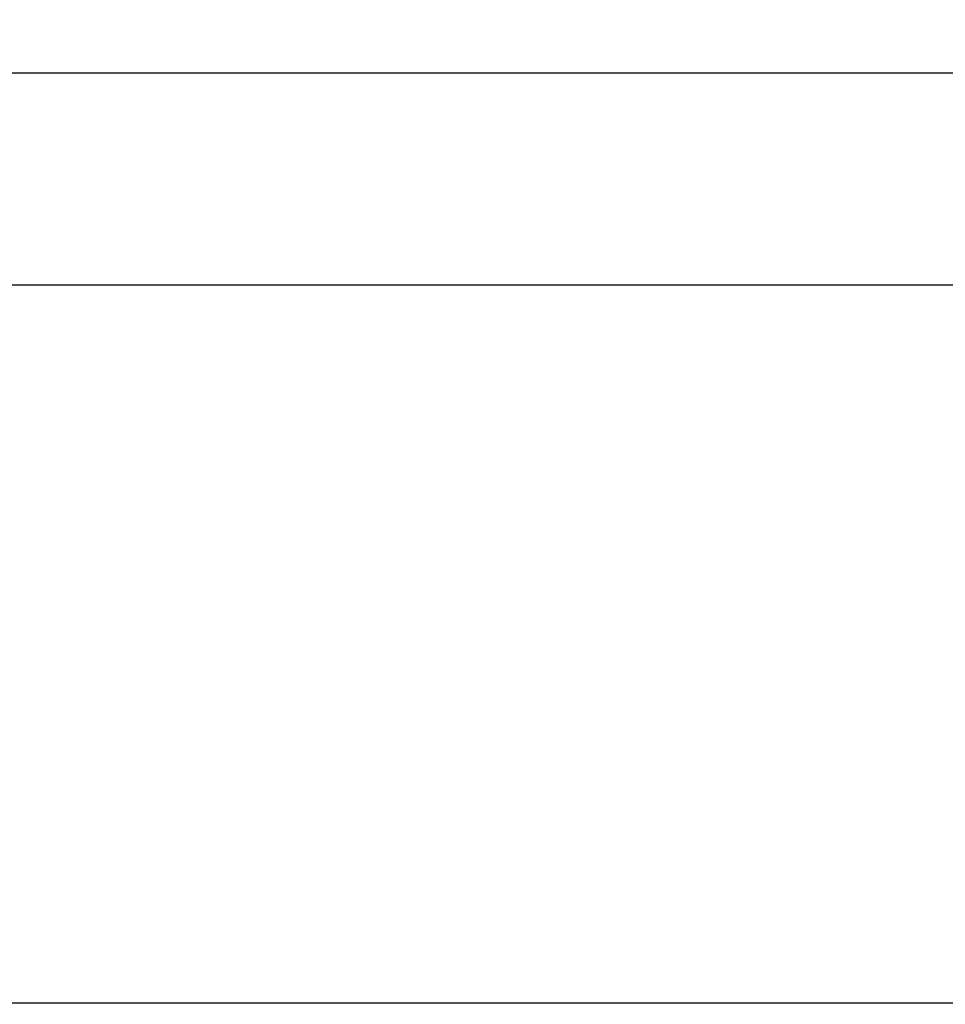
# Model space of a CAD drawing. Header units: millimetres. Extents: x 718 to 1157, y -195 to -52.
# Tile 155 of 156: x 1083 to 1111, y -82 to -52. Entities that reach past the tile are written whole.
import ezdxf

# ---------------------------------------------------------------- set-up
doc = ezdxf.new("R2010")
doc.units = ezdxf.units.MM
doc.header["$LTSCALE"] = 1.21
doc.header["$MEASUREMENT"] = 0
doc.header["$PDMODE"] = 3
doc.header["$PDSIZE"] = 0.3125
doc.layers.get('0').update_dxf_attribs({"linetype": 'CONTINUOUS'})
doc.layers.get('DEFPOINTS').update_dxf_attribs({"linetype": 'CONTINUOUS'})
doc.layers.add('Dim', color=3, linetype='CONTINUOUS', lineweight=25)
doc.styles.get("Standard").update_dxf_attribs({"font": 'txt', "width": 0.8})
doc.dimstyles.get("Standard").update_dxf_attribs({"dimtxt": 0.15625, "dimasz": 0.1875, "dimexe": 0.125, "dimexo": 0.0625, "dimgap": 0.09, "dimtad": 0, "dimtih": 1, "dimtoh": 1, "dimzin": 4, "dimdsep": 46, "dimtxsty": 'Standard', "dimblk": '_FILLED', "dimblk1": '_FILLED', "dimblk2": '_FILLED', "dimcen": 0.09, "dimazin": 1, "dimtp": 0.01, "dimtm": 0.01, "dimtfac": 1, "dimtofl": 0, "dimtmove": 0, "dimatfit": 3, "dimldrblk": '_FILLED', "dimfxl": 1, "dimtolj": 1, "dimtzin": 4, "dimarcsym": 0})

# ---------------------------------------------------------------- blocks, each defined once
blk = doc.blocks.new('_FILLED')
at = {"color": 0, "linetype": 'ByBlock'}
blk.add_solid([(0, 0), (-1, 0.167), (-1, -0.167)], dxfattribs=at)
blk = doc.blocks.new('*D36')
at = {"layer": 'DEFPOINTS', "color": 0}
for p in [(1117.488, -60.38), (991.288, -95.917), (1117.488, -95.98)]:
    blk.add_point(p, dxfattribs=at)
at = {"layer": 'Dim', "color": 0, "lineweight": -2}
for p, q in [((991.288, -95.855), (991.288, -60.255)), ((1117.488, -95.917), (1117.488, -60.255)), ((993.828, -60.38), (1049.798, -60.38)), ((1114.948, -60.38), (1058.978, -60.38))]:
    blk.add_line(p, q, dxfattribs=at)
at = {"layer": 'Dim', "color": 0, "lineweight": -2, "xscale": 2.54, "yscale": 2.54, "zscale": 2.54, "rotation": 180}
blk.add_blockref('_FILLED', (991.288, -60.38), dxfattribs=at)
at = {"layer": 'Dim', "color": 0, "lineweight": -2, "xscale": 2.54, "yscale": 2.54, "zscale": 2.54}
blk.add_blockref('_FILLED', (1117.488, -60.38), dxfattribs=at)
at = {"layer": 'Dim', "color": 0, "insert": (1054.388, -60.38), "char_height": 2.5, "attachment_point": 5, "line_spacing_factor": 2.5}
blk.add_mtext('\\A1;126.20', dxfattribs=at)
blk = doc.blocks.new('*D111')
at = {"layer": 'DEFPOINTS', "color": 0}
for p in [(1136.928, -53.893), (971.528, -83.944), (1136.928, -83.944)]:
    blk.add_point(p, dxfattribs=at)
at = {"layer": 'Dim', "color": 0, "lineweight": -2}
for p, q in [((971.528, -83.881), (971.528, -53.768)), ((974.068, -53.893), (1049.638, -53.893)), ((1134.388, -53.893), (1058.818, -53.893)), ((1136.928, -83.881), (1136.928, -53.768))]:
    blk.add_line(p, q, dxfattribs=at)
at = {"layer": 'Dim', "color": 0, "lineweight": -2, "xscale": 2.54, "yscale": 2.54, "zscale": 2.54, "rotation": 180}
blk.add_blockref('_FILLED', (971.528, -53.893), dxfattribs=at)
at = {"layer": 'Dim', "color": 0, "lineweight": -2, "xscale": 2.54, "yscale": 2.54, "zscale": 2.54}
blk.add_blockref('_FILLED', (1136.928, -53.893), dxfattribs=at)
at = {"layer": 'Dim', "color": 0, "insert": (1054.228, -53.893), "char_height": 2.5, "attachment_point": 5}
blk.add_mtext('\\A1;165.40', dxfattribs=at)

msp = doc.modelspace()

# ---------------------------------------------------------------- linework, layer by layer
at = {"color": 7, "linetype": 'Continuous'}
msp.add_line((1064.316, -82.344), (1136.228, -82.344), dxfattribs=at)

# ---------------------------------------------------------------- dimensions: what is measured, and where the dimension line sits
at = {"layer": 'Dim'}
for base, p1, p2, override, picture, middle in [((1136.928, -53.893), (971.528, -83.944), (1136.928, -83.944), {"dimtxt": 2.5, "dimasz": 2.54, "dimtih": 0, "dimtoh": 0, "dimzin": 0, "dimcen": 0.198, "dimadec": 0, "dimazin": 0, "dimtp": 0, "dimtm": 0, "dimtzin": 0}, '*D111', (1054.228, -53.893)), ((1117.488, -60.38), (991.288, -95.917), (1117.488, -95.98), {"dimtxt": 2.5, "dimasz": 2.54, "dimtih": 0, "dimtoh": 0, "dimzin": 0, "dimcen": 0.198, "dimadec": 0, "dimazin": 0, "dimtp": 0, "dimtm": 0, "dimtdec": 4, "dimtzin": 0}, '*D36', (1054.388, -60.38))]:
    dim = msp.add_linear_dim(base=base, p1=p1, p2=p2, dimstyle='Standard', override=override, dxfattribs=at)
    dim.commit()
    dim.dimension.update_dxf_attribs({"geometry": picture, "text_midpoint": middle})

doc.saveas('drawing.dxf')
